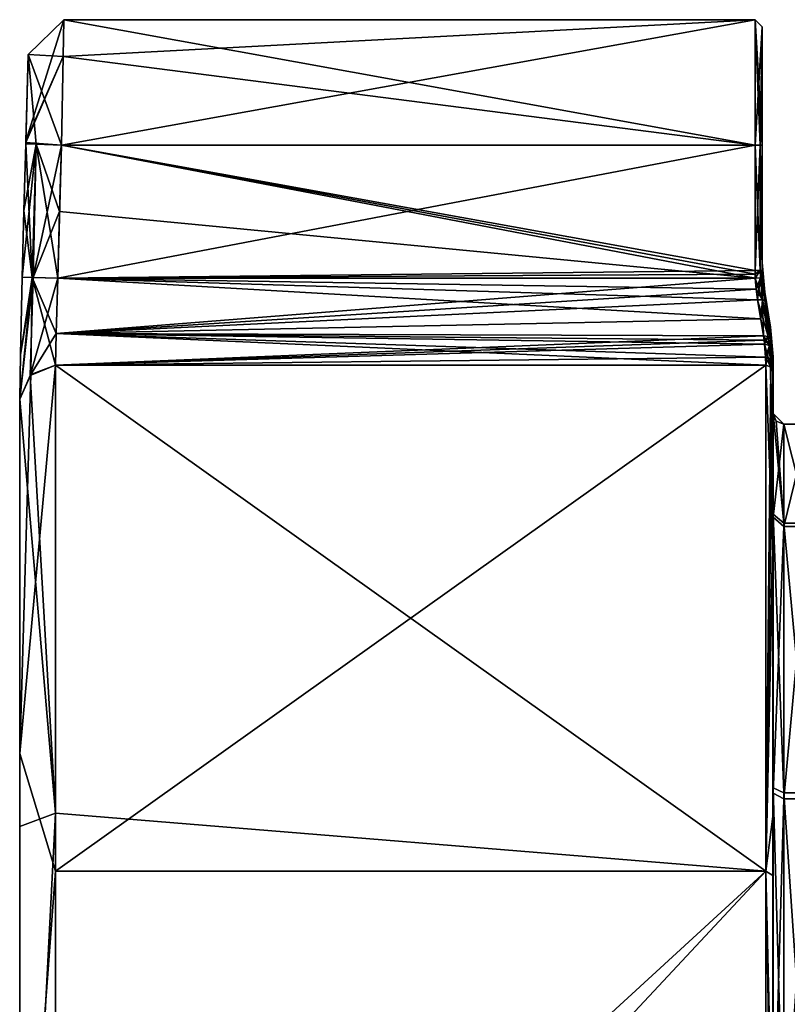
# Model space of a CAD drawing. Header units: millimetres. Extents: x -150 to 308, y -116 to 257.
# Tile 2 of 147: x -150 to -128, y 4 to 32. Entities that reach past the tile are written whole.
import ezdxf

# ---------------------------------------------------------------- set-up
doc = ezdxf.new("R2010")
doc.units = ezdxf.units.MM
doc.header["$LTSCALE"] = 81.481481
for name, color, linetype in [('1', 7, 'CONTINUOUS'), ('10', 7, 'CONTINUOUS'), ('11', 7, 'CONTINUOUS'), ('12', 7, 'CONTINUOUS'), ('13', 7, 'CONTINUOUS'), ('14', 7, 'CONTINUOUS'), ('15', 7, 'CONTINUOUS'), ('16', 7, 'CONTINUOUS'), ('17', 7, 'CONTINUOUS'), ('18', 7, 'CONTINUOUS'), ('19', 7, 'CONTINUOUS'), ('2', 7, 'CONTINUOUS'), ('20', 7, 'CONTINUOUS'), ('21', 7, 'CONTINUOUS'), ('22', 7, 'CONTINUOUS'), ('23', 7, 'CONTINUOUS'), ('24', 7, 'CONTINUOUS'), ('25', 7, 'CONTINUOUS'), ('26', 7, 'CONTINUOUS'), ('27', 7, 'CONTINUOUS'), ('28', 7, 'CONTINUOUS'), ('29', 7, 'CONTINUOUS'), ('3', 7, 'CONTINUOUS'), ('30', 7, 'CONTINUOUS'), ('31', 7, 'CONTINUOUS'), ('32', 7, 'CONTINUOUS'), ('33', 7, 'CONTINUOUS'), ('34', 7, 'CONTINUOUS'), ('35', 7, 'CONTINUOUS'), ('36', 7, 'CONTINUOUS'), ('37', 7, 'CONTINUOUS'), ('4', 7, 'CONTINUOUS'), ('5', 7, 'CONTINUOUS'), ('6', 7, 'CONTINUOUS'), ('7', 7, 'CONTINUOUS'), ('8', 7, 'CONTINUOUS'), ('9', 7, 'CONTINUOUS')]:
    doc.layers.add(name, color=color, linetype=linetype)

msp = doc.modelspace()

# ---------------------------------------------------------------- linework, layer by layer
at = {"layer": '1', "linetype": 'CONTINUOUS'}
for points in [[(-129, 32), (-129, 28.5, 3.5), (-128.8, 31.799, 0.089), (-129, 32)], [(-129, 28.5, -3.5), (-129, 32), (-128.859, 28.5, -3.441), (-129, 28.5, -3.5)], [(-128.859, 28.5, -3.441), (-129, 32), (-128.8, 28.5, -3.3), (-128.859, 28.5, -3.441)], [(-128.8, 28.5, -3.3), (-129, 32), (-128.8, 28.581, -3.299), (-128.8, 28.5, -3.3)], [(-128.8, 28.581, -3.299), (-129, 32), (-128.8, 28.662, -3.296), (-128.8, 28.581, -3.299)], [(-128.8, 28.662, -3.296), (-129, 32), (-128.8, 31.799, 0.089), (-128.8, 28.662, -3.296)], [(-128.8, 31.799, 0.089), (-129, 28.5, 3.5), (-128.859, 28.5, 3.441), (-128.8, 31.799, 0.089)], [(-128.8, 28.5, 3.3), (-128.8, 31.799, 0.089), (-128.859, 28.5, 3.441), (-128.8, 28.5, 3.3)]]:
    msp.add_3dface(points, dxfattribs=at)
at = {"layer": '10', "linetype": 'CONTINUOUS'}
for points in [[(-128.996, 24.784, -3.5), (-128.853, 24.79, -3.44), (-128.972, 24.478, -3.519), (-128.996, 24.784, -3.5)], [(-128.853, 24.79, -3.44), (-128.929, 24.172, -3.576), (-128.972, 24.478, -3.519), (-128.853, 24.79, -3.44)], [(-128.929, 24.172, -3.576), (-128.853, 24.79, -3.44), (-128.794, 24.179, -3.518), (-128.929, 24.172, -3.576)], [(-128.853, 24.79, -3.44), (-128.796, 24.792, -3.301), (-128.732, 24.156, -3.387), (-128.853, 24.79, -3.44)], [(-128.794, 24.179, -3.518), (-128.853, 24.79, -3.44), (-128.732, 24.156, -3.387), (-128.794, 24.179, -3.518)], [(-128.732, 24.156, -3.387), (-128.796, 24.792, -3.301), (-128.773, 24.473, -3.323), (-128.732, 24.156, -3.387)]]:
    msp.add_3dface(points, dxfattribs=at)
at = {"layer": '11', "linetype": 'CONTINUOUS'}
for points in [[(-148.539, 23.238, -4.035), (-148.489, 24.784, -3.5), (-128.84, 23.641, -3.777), (-148.539, 23.238, -4.035)], [(-148.489, 24.784, -3.5), (-128.996, 24.784, -3.5), (-128.972, 24.478, -3.519), (-148.489, 24.784, -3.5)], [(-128.929, 24.172, -3.576), (-148.489, 24.784, -3.5), (-128.972, 24.478, -3.519), (-128.929, 24.172, -3.576)], [(-148.489, 24.784, -3.5), (-128.929, 24.172, -3.576), (-128.84, 23.641, -3.777), (-148.489, 24.784, -3.5)], [(-128.765, 23.17, -4.091), (-148.539, 23.238, -4.035), (-128.84, 23.641, -3.777), (-128.765, 23.17, -4.091)], [(-148.558, 22.354, -5.412), (-148.539, 23.238, -4.035), (-128.705, 22.354, -5.412), (-148.558, 22.354, -5.412)], [(-128.705, 22.354, -5.412), (-148.539, 23.238, -4.035), (-128.71, 22.578, -4.824), (-128.705, 22.354, -5.412)], [(-128.71, 22.578, -4.824), (-148.539, 23.238, -4.035), (-128.735, 22.936, -4.316), (-128.71, 22.578, -4.824)], [(-128.735, 22.936, -4.316), (-148.539, 23.238, -4.035), (-128.749, 23.05, -4.199), (-128.735, 22.936, -4.316)], [(-128.749, 23.05, -4.199), (-148.539, 23.238, -4.035), (-128.765, 23.17, -4.091), (-128.749, 23.05, -4.199)]]:
    msp.add_3dface(points, dxfattribs=at)
at = {"layer": '12', "linetype": 'CONTINUOUS'}
for points in [[(-149.538, 22.643, -3.252), (-149.185, 24.801, -3.218), (-149.557, 21.404, -5.182), (-149.538, 22.643, -3.252)], [(-149.557, 21.404, -5.182), (-149.185, 24.801, -3.218), (-149.267, 22.067, -5.342), (-149.557, 21.404, -5.182)], [(-149.489, 24.809, -2.503), (-149.185, 24.801, -3.218), (-149.538, 22.643, -3.252), (-149.489, 24.809, -2.503)], [(-149.185, 24.801, -3.218), (-148.489, 24.784, -3.5), (-149.267, 22.067, -5.342), (-149.185, 24.801, -3.218)], [(-148.489, 24.784, -3.5), (-148.539, 23.238, -4.035), (-149.267, 22.067, -5.342), (-148.489, 24.784, -3.5)], [(-148.539, 23.238, -4.035), (-148.558, 22.354, -5.412), (-149.267, 22.067, -5.342), (-148.539, 23.238, -4.035)]]:
    msp.add_3dface(points, dxfattribs=at)
at = {"layer": '13', "linetype": 'CONTINUOUS'}
for points in [[(-149.185, 24.801, -3.218), (-149.489, 24.809, -2.503), (-149.096, 28.52, -3.208), (-149.185, 24.801, -3.218)], [(-149.096, 28.52, -3.208), (-149.489, 24.809, -2.503), (-149.441, 26.669, -2.503), (-149.096, 28.52, -3.208)], [(-149.39, 28.529, -2.503), (-149.096, 28.52, -3.208), (-149.441, 26.669, -2.503), (-149.39, 28.529, -2.503)], [(-148.39, 28.5, -3.5), (-149.185, 24.801, -3.218), (-149.096, 28.52, -3.208), (-148.39, 28.5, -3.5)], [(-148.39, 28.5, -3.5), (-148.442, 26.642, -3.5), (-149.185, 24.801, -3.218), (-148.39, 28.5, -3.5)], [(-148.442, 26.642, -3.5), (-148.489, 24.784, -3.5), (-149.185, 24.801, -3.218), (-148.442, 26.642, -3.5)]]:
    msp.add_3dface(points, dxfattribs=at)
at = {"layer": '14', "linetype": 'CONTINUOUS'}
for points in [[(-148.34, 30.975, 2.475), (-148.319, 32, 0), (-149.388, 28.609, 2.501), (-148.34, 30.975, 2.475)], [(-149.388, 28.609, 2.501), (-148.319, 32, 0), (-149.318, 31.03, -0.05), (-149.388, 28.609, 2.501)], [(-148.319, 32, 0), (-148.34, 30.975, -2.475), (-149.318, 31.03, -0.05), (-148.319, 32, 0)], [(-149.096, 28.52, -3.208), (-149.39, 28.529, -2.503), (-149.318, 31.03, -0.05), (-149.096, 28.52, -3.208)], [(-148.39, 28.5, 3.5), (-148.34, 30.975, 2.475), (-149.389, 28.569, 2.502), (-148.39, 28.5, 3.5)], [(-149.389, 28.569, 2.502), (-148.34, 30.975, 2.475), (-149.388, 28.609, 2.501), (-149.389, 28.569, 2.502)], [(-148.34, 30.975, -2.475), (-148.39, 28.5, -3.5), (-149.318, 31.03, -0.05), (-148.34, 30.975, -2.475)], [(-148.39, 28.5, -3.5), (-149.096, 28.52, -3.208), (-149.318, 31.03, -0.05), (-148.39, 28.5, -3.5)], [(-149.39, 28.529, 2.502), (-149.096, 28.52, 3.208), (-149.389, 28.569, 2.502), (-149.39, 28.529, 2.502)], [(-149.096, 28.52, 3.208), (-148.39, 28.5, 3.5), (-149.389, 28.569, 2.502), (-149.096, 28.52, 3.208)]]:
    msp.add_3dface(points, dxfattribs=at)
at = {"layer": '15', "linetype": 'CONTINUOUS'}
for points in [[(-149.206, 24.802, 3.197), (-149.39, 28.529, 2.502), (-149.441, 26.67, 2.503), (-149.206, 24.802, 3.197)], [(-149.096, 28.52, 3.208), (-149.39, 28.529, 2.502), (-149.206, 24.802, 3.197), (-149.096, 28.52, 3.208)], [(-148.489, 24.784, 3.5), (-149.096, 28.52, 3.208), (-149.206, 24.802, 3.197), (-148.489, 24.784, 3.5)], [(-148.442, 26.642, 3.5), (-148.39, 28.5, 3.5), (-149.096, 28.52, 3.208), (-148.442, 26.642, 3.5)], [(-148.489, 24.784, 3.5), (-148.442, 26.642, 3.5), (-149.096, 28.52, 3.208), (-148.489, 24.784, 3.5)], [(-149.489, 24.809, 2.503), (-149.206, 24.802, 3.197), (-149.441, 26.67, 2.503), (-149.489, 24.809, 2.503)]]:
    msp.add_3dface(points, dxfattribs=at)
at = {"layer": '16', "linetype": 'CONTINUOUS'}
for points in [[(-149.247, 22.087, 5.347), (-149.206, 24.802, 3.197), (-149.557, 21.404, 5.182), (-149.247, 22.087, 5.347)], [(-149.557, 21.404, 5.182), (-149.206, 24.802, 3.197), (-149.538, 22.642, 3.253), (-149.557, 21.404, 5.182)], [(-149.206, 24.802, 3.197), (-149.489, 24.809, 2.503), (-149.538, 22.642, 3.253), (-149.206, 24.802, 3.197)], [(-148.558, 22.354, 5.412), (-149.206, 24.802, 3.197), (-149.247, 22.087, 5.347), (-148.558, 22.354, 5.412)], [(-148.489, 24.784, 3.5), (-149.206, 24.802, 3.197), (-148.539, 23.238, 4.035), (-148.489, 24.784, 3.5)], [(-149.206, 24.802, 3.197), (-148.558, 22.354, 5.412), (-148.539, 23.238, 4.035), (-149.206, 24.802, 3.197)]]:
    msp.add_3dface(points, dxfattribs=at)
at = {"layer": '17', "linetype": 'CONTINUOUS'}
for points in [[(-128.996, 24.784, 3.5), (-148.489, 24.784, 3.5), (-148.539, 23.238, 4.035), (-128.996, 24.784, 3.5)], [(-128.996, 24.784, 3.5), (-148.539, 23.238, 4.035), (-128.972, 24.478, 3.519), (-128.996, 24.784, 3.5)], [(-128.972, 24.478, 3.519), (-148.539, 23.238, 4.035), (-128.929, 24.172, 3.576), (-128.972, 24.478, 3.519)], [(-128.929, 24.172, 3.576), (-148.539, 23.238, 4.035), (-128.84, 23.641, 3.777), (-128.929, 24.172, 3.576)], [(-128.84, 23.641, 3.777), (-148.539, 23.238, 4.035), (-128.765, 23.17, 4.091), (-128.84, 23.641, 3.777)], [(-148.539, 23.238, 4.035), (-148.558, 22.354, 5.412), (-128.765, 23.17, 4.091), (-148.539, 23.238, 4.035)], [(-128.765, 23.17, 4.091), (-148.558, 22.354, 5.412), (-128.749, 23.05, 4.199), (-128.765, 23.17, 4.091)], [(-148.558, 22.354, 5.412), (-128.735, 22.936, 4.316), (-128.749, 23.05, 4.199), (-148.558, 22.354, 5.412)], [(-128.735, 22.936, 4.316), (-148.558, 22.354, 5.412), (-128.71, 22.578, 4.824), (-128.735, 22.936, 4.316)], [(-128.71, 22.578, 4.824), (-148.558, 22.354, 5.412), (-128.705, 22.354, 5.412), (-128.71, 22.578, 4.824)]]:
    msp.add_3dface(points, dxfattribs=at)
at = {"layer": '18', "linetype": 'CONTINUOUS'}
for points in [[(-128.735, 22.936, 4.316), (-128.71, 22.578, 4.824), (-128.564, 22.298, 5.398), (-128.735, 22.936, 4.316)], [(-128.602, 22.904, 4.275), (-128.735, 22.936, 4.316), (-128.564, 22.298, 5.398), (-128.602, 22.904, 4.275)], [(-128.537, 22.812, 4.186), (-128.602, 22.904, 4.275), (-128.564, 22.298, 5.398), (-128.537, 22.812, 4.186)], [(-128.71, 22.578, 4.824), (-128.705, 22.354, 5.412), (-128.564, 22.298, 5.398), (-128.71, 22.578, 4.824)], [(-128.505, 22.169, 5.367), (-128.537, 22.812, 4.186), (-128.564, 22.298, 5.398), (-128.505, 22.169, 5.367)], [(-128.51, 22.413, 4.734), (-128.537, 22.812, 4.186), (-128.505, 22.169, 5.367), (-128.51, 22.413, 4.734)]]:
    msp.add_3dface(points, dxfattribs=at)
at = {"layer": '19', "linetype": 'CONTINUOUS'}
for points in [[(-128.765, 23.17, 4.091), (-128.749, 23.05, 4.199), (-128.602, 22.904, 4.275), (-128.765, 23.17, 4.091)], [(-128.765, 23.17, 4.091), (-128.602, 22.904, 4.275), (-128.634, 23.149, 4.043), (-128.765, 23.17, 4.091)], [(-128.634, 23.149, 4.043), (-128.602, 22.904, 4.275), (-128.568, 23.074, 3.943), (-128.634, 23.149, 4.043)], [(-128.749, 23.05, 4.199), (-128.735, 22.936, 4.316), (-128.602, 22.904, 4.275), (-128.749, 23.05, 4.199)], [(-128.568, 23.074, 3.943), (-128.602, 22.904, 4.275), (-128.551, 22.94, 4.06), (-128.568, 23.074, 3.943)], [(-128.602, 22.904, 4.275), (-128.537, 22.812, 4.186), (-128.551, 22.94, 4.06), (-128.602, 22.904, 4.275)]]:
    msp.add_3dface(points, dxfattribs=at)
at = {"layer": '2', "linetype": 'CONTINUOUS'}
for points in [[(-129, 28.5, 3.5), (-129, 32), (-148.39, 28.5, 3.5), (-129, 28.5, 3.5)], [(-148.39, 28.5, 3.5), (-129, 32), (-148.34, 30.975, 2.475), (-148.39, 28.5, 3.5)], [(-148.34, 30.975, 2.475), (-129, 32), (-148.319, 32, 0), (-148.34, 30.975, 2.475)], [(-148.319, 32, 0), (-129, 28.5, -3.5), (-148.34, 30.975, -2.475), (-148.319, 32, 0)], [(-129, 32), (-129, 28.5, -3.5), (-148.319, 32, 0), (-129, 32)], [(-148.34, 30.975, -2.475), (-129, 28.5, -3.5), (-148.39, 28.5, -3.5), (-148.34, 30.975, -2.475)]]:
    msp.add_3dface(points, dxfattribs=at)
at = {"layer": '20', "linetype": 'CONTINUOUS'}
for points in [[(-128.929, 24.172, 3.576), (-128.634, 23.149, 4.043), (-128.794, 24.179, 3.518), (-128.929, 24.172, 3.576)], [(-128.929, 24.172, 3.576), (-128.84, 23.641, 3.777), (-128.765, 23.17, 4.091), (-128.929, 24.172, 3.576)], [(-128.929, 24.172, 3.576), (-128.765, 23.17, 4.091), (-128.634, 23.149, 4.043), (-128.929, 24.172, 3.576)], [(-128.634, 23.149, 4.043), (-128.568, 23.074, 3.943), (-128.794, 24.179, 3.518), (-128.634, 23.149, 4.043)], [(-128.794, 24.179, 3.518), (-128.568, 23.074, 3.943), (-128.643, 23.583, 3.603), (-128.794, 24.179, 3.518)], [(-128.732, 24.156, 3.387), (-128.794, 24.179, 3.518), (-128.643, 23.583, 3.603), (-128.732, 24.156, 3.387)]]:
    msp.add_3dface(points, dxfattribs=at)
at = {"layer": '21', "linetype": 'CONTINUOUS'}
for points in [[(-128.853, 24.79, 3.44), (-128.996, 24.784, 3.5), (-128.794, 24.179, 3.518), (-128.853, 24.79, 3.44)], [(-128.996, 24.784, 3.5), (-128.972, 24.478, 3.519), (-128.794, 24.179, 3.518), (-128.996, 24.784, 3.5)], [(-128.796, 24.792, 3.301), (-128.853, 24.79, 3.44), (-128.773, 24.473, 3.323), (-128.796, 24.792, 3.301)], [(-128.853, 24.79, 3.44), (-128.794, 24.179, 3.518), (-128.732, 24.156, 3.387), (-128.853, 24.79, 3.44)], [(-128.853, 24.79, 3.44), (-128.732, 24.156, 3.387), (-128.773, 24.473, 3.323), (-128.853, 24.79, 3.44)], [(-128.972, 24.478, 3.519), (-128.929, 24.172, 3.576), (-128.794, 24.179, 3.518), (-128.972, 24.478, 3.519)]]:
    msp.add_3dface(points, dxfattribs=at)
at = {"layer": '22', "linetype": 'CONTINUOUS'}
for points in [[(-128.8, 25.159, -1.667), (-128.8, 25.214, -0.027), (-128.732, 24.332, -1.711), (-128.8, 25.159, -1.667)], [(-128.8, 25.214, -0.027), (-128.8, 25.16, 1.64), (-128.732, 24.392, -0.027), (-128.8, 25.214, -0.027)], [(-128.732, 24.332, -1.711), (-128.8, 25.214, -0.027), (-128.732, 24.392, -0.027), (-128.732, 24.332, -1.711)], [(-128.8, 25.16, 1.64), (-128.8, 24.997, 3.3), (-128.732, 24.333, 1.697), (-128.8, 25.16, 1.64)], [(-128.732, 24.392, -0.027), (-128.8, 25.16, 1.64), (-128.732, 24.392), (-128.732, 24.392, -0.027)], [(-128.732, 24.392), (-128.8, 25.16, 1.64), (-128.732, 24.333, 1.697), (-128.732, 24.392)], [(-128.8, 24.997, -3.3), (-128.8, 25.159, -1.667), (-128.732, 24.332, -1.711), (-128.8, 24.997, -3.3)], [(-128.8, 24.997, 3.3), (-128.799, 24.895, 3.301), (-128.732, 24.333, 1.697), (-128.8, 24.997, 3.3)], [(-128.799, 24.895, -3.301), (-128.8, 24.997, -3.3), (-128.732, 24.332, -1.711), (-128.799, 24.895, -3.301)], [(-128.799, 24.895, 3.301), (-128.796, 24.792, 3.301), (-128.732, 24.333, 1.697), (-128.799, 24.895, 3.301)], [(-128.796, 24.792, -3.301), (-128.799, 24.895, -3.301), (-128.732, 24.332, -1.711), (-128.796, 24.792, -3.301)], [(-128.796, 24.792, 3.301), (-128.773, 24.473, 3.323), (-128.732, 24.333, 1.697), (-128.796, 24.792, 3.301)], [(-128.773, 24.473, -3.323), (-128.796, 24.792, -3.301), (-128.732, 24.332, -1.711), (-128.773, 24.473, -3.323)], [(-128.732, 24.156, -3.387), (-128.773, 24.473, -3.323), (-128.732, 24.332, -1.711), (-128.732, 24.156, -3.387)], [(-128.773, 24.473, 3.323), (-128.732, 24.156, 3.387), (-128.732, 24.333, 1.697), (-128.773, 24.473, 3.323)]]:
    msp.add_3dface(points, dxfattribs=at)
at = {"layer": '23', "linetype": 'CONTINUOUS'}
for points in [[(-128.732, 24.332, -1.711), (-128.732, 24.392, -0.027), (-128.568, 23.323, -1.991), (-128.732, 24.332, -1.711)], [(-128.732, 24.392, -0.027), (-128.732, 24.392), (-128.568, 23.408, -0.025), (-128.732, 24.392, -0.027)], [(-128.568, 23.323, -1.991), (-128.732, 24.392, -0.027), (-128.568, 23.408, -0.025), (-128.568, 23.323, -1.991)], [(-128.732, 24.392), (-128.732, 24.333, 1.697), (-128.568, 23.408), (-128.732, 24.392)], [(-128.568, 23.408, -0.025), (-128.732, 24.392), (-128.568, 23.408), (-128.568, 23.408, -0.025)], [(-128.732, 24.333, 1.697), (-128.732, 24.156, 3.387), (-128.568, 23.324, 1.979), (-128.732, 24.333, 1.697)], [(-128.568, 23.408), (-128.732, 24.333, 1.697), (-128.568, 23.324, 1.979), (-128.568, 23.408)], [(-128.732, 24.156, -3.387), (-128.732, 24.332, -1.711), (-128.568, 23.323, -1.991), (-128.732, 24.156, -3.387)], [(-128.732, 24.156, -3.387), (-128.568, 23.323, -1.991), (-128.643, 23.583, -3.603), (-128.732, 24.156, -3.387)], [(-128.732, 24.156, 3.387), (-128.643, 23.583, 3.603), (-128.568, 23.324, 1.979), (-128.732, 24.156, 3.387)], [(-128.643, 23.583, 3.603), (-128.568, 23.074, 3.943), (-128.568, 23.324, 1.979), (-128.643, 23.583, 3.603)], [(-128.568, 23.323, -1.991), (-128.568, 23.074, -3.943), (-128.643, 23.583, -3.603), (-128.568, 23.323, -1.991)]]:
    msp.add_3dface(points, dxfattribs=at)
at = {"layer": '24', "linetype": 'CONTINUOUS'}
for points in [[(-128.929, 24.172, -3.576), (-128.794, 24.179, -3.518), (-128.84, 23.641, -3.777), (-128.929, 24.172, -3.576)], [(-128.794, 24.179, -3.518), (-128.765, 23.17, -4.091), (-128.84, 23.641, -3.777), (-128.794, 24.179, -3.518)], [(-128.794, 24.179, -3.518), (-128.732, 24.156, -3.387), (-128.643, 23.583, -3.603), (-128.794, 24.179, -3.518)], [(-128.765, 23.17, -4.091), (-128.794, 24.179, -3.518), (-128.634, 23.149, -4.043), (-128.765, 23.17, -4.091)], [(-128.568, 23.074, -3.943), (-128.794, 24.179, -3.518), (-128.643, 23.583, -3.603), (-128.568, 23.074, -3.943)], [(-128.794, 24.179, -3.518), (-128.568, 23.074, -3.943), (-128.634, 23.149, -4.043), (-128.794, 24.179, -3.518)]]:
    msp.add_3dface(points, dxfattribs=at)
at = {"layer": '25', "linetype": 'CONTINUOUS'}
for points in [[(-128.749, 23.05, -4.199), (-128.765, 23.17, -4.091), (-128.634, 23.149, -4.043), (-128.749, 23.05, -4.199)], [(-128.735, 22.936, -4.316), (-128.749, 23.05, -4.199), (-128.634, 23.149, -4.043), (-128.735, 22.936, -4.316)], [(-128.735, 22.936, -4.316), (-128.634, 23.149, -4.043), (-128.602, 22.904, -4.275), (-128.735, 22.936, -4.316)], [(-128.634, 23.149, -4.043), (-128.568, 23.074, -3.943), (-128.602, 22.904, -4.275), (-128.634, 23.149, -4.043)], [(-128.602, 22.904, -4.275), (-128.568, 23.074, -3.943), (-128.551, 22.94, -4.06), (-128.602, 22.904, -4.275)], [(-128.537, 22.812, -4.186), (-128.602, 22.904, -4.275), (-128.551, 22.94, -4.06), (-128.537, 22.812, -4.186)]]:
    msp.add_3dface(points, dxfattribs=at)
at = {"layer": '26', "linetype": 'CONTINUOUS'}
for points in [[(-128.71, 22.578, -4.824), (-128.735, 22.936, -4.316), (-128.602, 22.904, -4.275), (-128.71, 22.578, -4.824)], [(-128.705, 22.354, -5.412), (-128.71, 22.578, -4.824), (-128.602, 22.904, -4.275), (-128.705, 22.354, -5.412)], [(-128.705, 22.354, -5.412), (-128.602, 22.904, -4.275), (-128.569, 22.302, -5.399), (-128.705, 22.354, -5.412)], [(-128.602, 22.904, -4.275), (-128.537, 22.812, -4.186), (-128.569, 22.302, -5.399), (-128.602, 22.904, -4.275)], [(-128.569, 22.302, -5.399), (-128.537, 22.812, -4.186), (-128.51, 22.414, -4.733), (-128.569, 22.302, -5.399)], [(-128.505, 22.169, -5.367), (-128.569, 22.302, -5.399), (-128.51, 22.414, -4.733), (-128.505, 22.169, -5.367)]]:
    msp.add_3dface(points, dxfattribs=at)
at = {"layer": '27', "linetype": 'CONTINUOUS'}
for points in [[(-128.705, 22.354, -5.412), (-128.569, 22.302, -5.399), (-128.505, 17.108, -15.085), (-128.705, 22.354, -5.412)], [(-128.705, 8.215, -21.483), (-128.705, 22.354, -5.412), (-128.505, 17.108, -15.085), (-128.705, 8.215, -21.483)], [(-128.564, 22.298, 5.398), (-128.705, 22.354, 5.412), (-128.705, 8.215, 21.483), (-128.564, 22.298, 5.398)], [(-128.505, 22.169, 5.367), (-128.564, 22.298, 5.398), (-128.705, 8.215, 21.483), (-128.505, 22.169, 5.367)], [(-128.569, 22.302, -5.399), (-128.505, 22.169, -5.367), (-128.505, 17.108, -15.085), (-128.569, 22.302, -5.399)], [(-128.505, 22.169, 5.367), (-128.705, 8.215, 21.483), (-128.505, 17.688, 14.401), (-128.505, 22.169, 5.367)], [(-128.505, 17.688, 14.401), (-128.705, 8.215, 21.483), (-128.505, 9.75, 20.62), (-128.505, 17.688, 14.401)], [(-128.505, 8.099, -21.322), (-128.705, 8.215, -21.483), (-128.505, 17.108, -15.085), (-128.505, 8.099, -21.322)], [(-128.505, 9.75, 20.62), (-128.705, 8.215, 21.483), (-128.505, -0.093, 22.809), (-128.505, 9.75, 20.62)], [(-128.705, -13.039, -18.947), (-128.705, 8.215, -21.483), (-128.505, -2.778, -22.639), (-128.705, -13.039, -18.947)], [(-128.505, -2.778, -22.639), (-128.705, 8.215, -21.483), (-128.505, 8.099, -21.322), (-128.505, -2.778, -22.639)], [(-128.705, 8.215, 21.483), (-128.705, -13.039, 18.947), (-128.505, -0.093, 22.809), (-128.705, 8.215, 21.483)]]:
    msp.add_3dface(points, dxfattribs=at)
at = {"layer": '28', "linetype": 'CONTINUOUS'}
for points in [[(-148.558, 22.354, -5.412), (-128.705, 22.354, -5.412), (-128.705, 8.215, -21.483), (-148.558, 22.354, -5.412)], [(-148.558, 22.354, -5.412), (-128.705, 8.215, -21.483), (-148.558, 9.837, -20.79), (-148.558, 22.354, -5.412)], [(-128.705, 22.354, 5.412), (-148.558, 22.354, 5.412), (-148.558, 8.215, 21.483), (-128.705, 22.354, 5.412)], [(-128.705, 8.215, 21.483), (-128.705, 22.354, 5.412), (-148.558, 8.215, 21.483), (-128.705, 8.215, 21.483)], [(-148.558, 9.837, -20.79), (-128.705, 8.215, -21.483), (-148.558, -9.992, -20.716), (-148.558, 9.837, -20.79)], [(-128.705, 8.215, -21.483), (-128.705, -13.039, -18.947), (-148.558, -9.992, -20.716), (-128.705, 8.215, -21.483)], [(-128.705, -13.039, 18.947), (-128.705, 8.215, 21.483), (-148.558, -13.039, 18.947), (-128.705, -13.039, 18.947)], [(-148.558, -13.039, 18.947), (-128.705, 8.215, 21.483), (-148.558, 8.215, 21.483), (-148.558, -13.039, 18.947)]]:
    msp.add_3dface(points, dxfattribs=at)
at = {"layer": '29', "linetype": 'CONTINUOUS'}
for points in [[(-148.558, 22.354, 5.412), (-149.247, 22.087, 5.347), (-149.557, 11.506, 18.777), (-148.558, 22.354, 5.412)], [(-148.558, 8.215, 21.483), (-148.558, 22.354, 5.412), (-149.557, 11.506, 18.777), (-148.558, 8.215, 21.483)], [(-149.267, 22.067, -5.342), (-148.558, 22.354, -5.412), (-148.558, 9.837, -20.79), (-149.267, 22.067, -5.342)], [(-149.247, 22.087, 5.347), (-149.557, 21.404, 5.182), (-149.557, 11.506, 18.777), (-149.247, 22.087, 5.347)], [(-149.557, 21.404, -5.182), (-149.267, 22.067, -5.342), (-148.558, 9.837, -20.79), (-149.557, 21.404, -5.182)], [(-149.557, 21.404, -5.182), (-148.558, 9.837, -20.79), (-149.557, 9.468, -19.883), (-149.557, 21.404, -5.182)], [(-149.557, -5.098, 21.424), (-148.558, 8.215, 21.483), (-149.557, 11.506, 18.777), (-149.557, -5.098, 21.424)], [(-148.558, 9.837, -20.79), (-148.558, -9.992, -20.716), (-149.557, -9.45, -19.891), (-148.558, 9.837, -20.79)], [(-149.557, 9.468, -19.883), (-148.558, 9.837, -20.79), (-149.557, -9.45, -19.891), (-149.557, 9.468, -19.883)], [(-148.558, -13.039, 18.947), (-148.558, 8.215, 21.483), (-149.557, -5.098, 21.424), (-148.558, -13.039, 18.947)]]:
    msp.add_3dface(points, dxfattribs=at)
at = {"layer": '3', "linetype": 'CONTINUOUS'}
for points in [[(-128.996, 24.784, 3.5), (-148.39, 28.5, 3.5), (-148.442, 26.642, 3.5), (-128.996, 24.784, 3.5)], [(-129, 28.5, 3.5), (-148.39, 28.5, 3.5), (-129, 24.997, 3.5), (-129, 28.5, 3.5)], [(-129, 24.997, 3.5), (-148.39, 28.5, 3.5), (-128.999, 24.89, 3.5), (-129, 24.997, 3.5)], [(-128.999, 24.89, 3.5), (-148.39, 28.5, 3.5), (-128.996, 24.784, 3.5), (-128.999, 24.89, 3.5)], [(-148.489, 24.784, 3.5), (-128.996, 24.784, 3.5), (-148.442, 26.642, 3.5), (-148.489, 24.784, 3.5)]]:
    msp.add_3dface(points, dxfattribs=at)
at = {"layer": '30', "linetype": 'CONTINUOUS'}
for points in [[(-149.39, 28.529, -2.503), (-149.388, 28.609, 2.501), (-149.318, 31.03, -0.05), (-149.39, 28.529, -2.503)], [(-149.39, 28.529, -2.503), (-149.389, 28.569, 2.502), (-149.388, 28.609, 2.501), (-149.39, 28.529, -2.503)], [(-149.39, 28.529, -2.503), (-149.441, 26.669, -2.503), (-149.441, 26.67, 2.503), (-149.39, 28.529, -2.503)], [(-149.39, 28.529, 2.502), (-149.39, 28.529, -2.503), (-149.441, 26.67, 2.503), (-149.39, 28.529, 2.502)], [(-149.39, 28.529, -2.503), (-149.39, 28.529, 2.502), (-149.389, 28.569, 2.502), (-149.39, 28.529, -2.503)], [(-149.441, 26.669, -2.503), (-149.489, 24.809, -2.503), (-149.441, 26.67, 2.503), (-149.441, 26.669, -2.503)], [(-149.489, 24.809, -2.503), (-149.489, 24.809, 2.503), (-149.441, 26.67, 2.503), (-149.489, 24.809, -2.503)], [(-149.489, 24.809, -2.503), (-149.538, 22.643, -3.252), (-149.489, 24.809, 2.503), (-149.489, 24.809, -2.503)], [(-149.489, 24.809, 2.503), (-149.538, 22.643, -3.252), (-149.538, 22.642, 3.253), (-149.489, 24.809, 2.503)], [(-149.538, 22.643, -3.252), (-149.557, 21.404, -5.182), (-149.538, 22.642, 3.253), (-149.538, 22.643, -3.252)], [(-149.557, 21.404, -5.182), (-149.557, 21.404, 5.182), (-149.538, 22.642, 3.253), (-149.557, 21.404, -5.182)], [(-149.557, 21.404, 5.182), (-149.557, 21.404, -5.182), (-149.557, 11.506, 18.777), (-149.557, 21.404, 5.182)], [(-149.557, 21.404, -5.182), (-149.557, 9.468, -19.883), (-149.557, 11.506, 18.777), (-149.557, 21.404, -5.182)], [(-149.557, 9.468, -19.883), (-149.557, -5.098, 21.424), (-149.557, 11.506, 18.777), (-149.557, 9.468, -19.883)], [(-149.557, 9.468, -19.883), (-149.557, -9.45, -19.891), (-149.557, -5.098, 21.424), (-149.557, 9.468, -19.883)]]:
    msp.add_3dface(points, dxfattribs=at)
at = {"layer": '31', "linetype": 'CONTINUOUS'}
for points in [[(-128.537, 22.812, 4.186), (-128.51, 22.413, 4.734), (-128.509, 22.514, 4.131), (-128.537, 22.812, 4.186)], [(-128.51, 22.414, -4.733), (-128.537, 22.812, -4.186), (-128.509, 22.514, -4.131), (-128.51, 22.414, -4.733)], [(-128.509, 22.514, 4.131), (-128.51, 22.413, 4.734), (-128.5, 22.215, 4.076), (-128.509, 22.514, 4.131)], [(-128.505, 22.169, -5.367), (-128.51, 22.414, -4.733), (-128.509, 22.514, -4.131), (-128.505, 22.169, -5.367)], [(-128.51, 22.413, 4.734), (-128.505, 22.169, 5.367), (-128.5, 22.215, 4.076), (-128.51, 22.413, 4.734)], [(-128.5, 22.215, -4.076), (-128.505, 22.169, -5.367), (-128.509, 22.514, -4.131), (-128.5, 22.215, -4.076)], [(-128.5, 22.215, 4.076), (-128.505, 22.169, 5.367), (-128.5, 18.05, 13.577), (-128.5, 22.215, 4.076)], [(-128.5, 17.619, -14.132), (-128.505, 22.169, -5.367), (-128.5, 22.215, -4.076), (-128.5, 17.619, -14.132)], [(-128.505, 22.169, 5.367), (-128.505, 17.688, 14.401), (-128.5, 18.05, 13.577), (-128.505, 22.169, 5.367)], [(-128.505, 17.108, -15.085), (-128.505, 22.169, -5.367), (-128.5, 17.619, -14.132), (-128.505, 17.108, -15.085)], [(-128.5, 18.05, 13.577), (-128.505, 17.688, 14.401), (-128.5, 10.1, 20.202), (-128.5, 18.05, 13.577)], [(-128.505, 17.688, 14.401), (-128.505, 9.75, 20.62), (-128.5, 10.1, 20.202), (-128.505, 17.688, 14.401)], [(-128.5, 8.802, -20.8), (-128.505, 17.108, -15.085), (-128.5, 17.619, -14.132), (-128.5, 8.802, -20.8)], [(-128.505, 8.099, -21.322), (-128.505, 17.108, -15.085), (-128.5, 8.802, -20.8), (-128.505, 8.099, -21.322)], [(-128.5, 10.1, 20.202), (-128.505, 9.75, 20.62), (-128.5, 0.035, 22.586), (-128.5, 10.1, 20.202)], [(-128.505, 9.75, 20.62), (-128.505, -0.093, 22.809), (-128.5, 0.035, 22.586), (-128.505, 9.75, 20.62)], [(-128.5, -2.113, -22.487), (-128.505, 8.099, -21.322), (-128.5, 8.802, -20.8), (-128.5, -2.113, -22.487)], [(-128.505, -2.778, -22.639), (-128.505, 8.099, -21.322), (-128.5, -2.113, -22.487), (-128.505, -2.778, -22.639)]]:
    msp.add_3dface(points, dxfattribs=at)
at = {"layer": '32', "linetype": 'CONTINUOUS'}
for points in [[(-128.568, 23.323, -1.991), (-128.568, 23.408, -0.025), (-128.5, 22.492, -2.059), (-128.568, 23.323, -1.991)], [(-128.568, 23.408, -0.025), (-128.568, 23.408), (-128.5, 22.586, -0.025), (-128.568, 23.408, -0.025)], [(-128.5, 22.492, -2.059), (-128.568, 23.408, -0.025), (-128.5, 22.586, -0.025), (-128.5, 22.492, -2.059)], [(-128.568, 23.408), (-128.568, 23.324, 1.979), (-128.5, 22.586, -0.025), (-128.568, 23.408)], [(-128.568, 23.324, 1.979), (-128.568, 23.074, 3.943), (-128.5, 22.494, 2.034), (-128.568, 23.324, 1.979)], [(-128.5, 22.586, -0.025), (-128.568, 23.324, 1.979), (-128.5, 22.494, 2.034), (-128.5, 22.586, -0.025)], [(-128.568, 23.074, -3.943), (-128.568, 23.323, -1.991), (-128.5, 22.492, -2.059), (-128.568, 23.074, -3.943)], [(-128.568, 23.074, 3.943), (-128.551, 22.94, 4.06), (-128.5, 22.494, 2.034), (-128.568, 23.074, 3.943)], [(-128.551, 22.94, -4.06), (-128.568, 23.074, -3.943), (-128.5, 22.215, -4.076), (-128.551, 22.94, -4.06)], [(-128.5, 22.215, -4.076), (-128.568, 23.074, -3.943), (-128.5, 22.492, -2.059), (-128.5, 22.215, -4.076)], [(-128.551, 22.94, 4.06), (-128.537, 22.812, 4.186), (-128.5, 22.494, 2.034), (-128.551, 22.94, 4.06)], [(-128.537, 22.812, -4.186), (-128.551, 22.94, -4.06), (-128.5, 22.215, -4.076), (-128.537, 22.812, -4.186)], [(-128.537, 22.812, 4.186), (-128.509, 22.514, 4.131), (-128.5, 22.494, 2.034), (-128.537, 22.812, 4.186)], [(-128.537, 22.812, -4.186), (-128.5, 22.215, -4.076), (-128.509, 22.514, -4.131), (-128.537, 22.812, -4.186)], [(-128.509, 22.514, 4.131), (-128.5, 22.215, 4.076), (-128.5, 22.494, 2.034), (-128.509, 22.514, 4.131)]]:
    msp.add_3dface(points, dxfattribs=at)
at = {"layer": '33', "linetype": 'CONTINUOUS'}
for points in [[(-128.5, 22.492, -2.059), (-128.5, 22.586, -0.025), (-128.5, 18.189, -10.495), (-128.5, 22.492, -2.059)], [(-128.5, 22.586, -0.025), (-128.5, 22.494, 2.034), (-128.5, 21), (-128.5, 22.586, -0.025)], [(-128.5, 22.586, -0.025), (-128.5, 21), (-128.5, 18.189, -10.495), (-128.5, 22.586, -0.025)], [(-128.5, 22.494, 2.034), (-128.5, 22.215, 4.076), (-128.5, 20.999, 0.19), (-128.5, 22.494, 2.034)], [(-128.5, 21), (-128.5, 22.494, 2.034), (-128.5, 21, 0.095), (-128.5, 21)], [(-128.5, 21, 0.095), (-128.5, 22.494, 2.034), (-128.5, 20.999, 0.19), (-128.5, 21, 0.095)], [(-128.5, 22.215, -4.076), (-128.5, 22.492, -2.059), (-128.5, 18.189, -10.495), (-128.5, 22.215, -4.076)], [(-128.5, 22.215, 4.076), (-128.5, 18.05, 13.577), (-128.5, 18.105, 10.639), (-128.5, 22.215, 4.076)], [(-128.5, 20.999, 0.19), (-128.5, 22.215, 4.076), (-128.5, 18.105, 10.639), (-128.5, 20.999, 0.19)], [(-128.5, 17.619, -14.132), (-128.5, 22.215, -4.076), (-128.5, 18.189, -10.495), (-128.5, 17.619, -14.132)], [(-128.5, 10.547, -18.159), (-128.5, 17.619, -14.132), (-128.5, 18.189, -10.495), (-128.5, 10.547, -18.159)], [(-128.5, 18.105, 10.639), (-128.5, 18.05, 13.577), (-128.5, 10.394, 18.247), (-128.5, 18.105, 10.639)], [(-128.5, 18.05, 13.577), (-128.5, 10.1, 20.202), (-128.5, 10.394, 18.247), (-128.5, 18.05, 13.577)], [(-128.5, 8.802, -20.8), (-128.5, 17.619, -14.132), (-128.5, 10.547, -18.159), (-128.5, 8.802, -20.8)], [(-128.5, 0.09, -21), (-128.5, 8.802, -20.8), (-128.5, 10.547, -18.159), (-128.5, 0.09, -21)], [(-128.5, 10.394, 18.247), (-128.5, 10.1, 20.202), (-128.5, -0.09, 21), (-128.5, 10.394, 18.247)], [(-128.5, 10.1, 20.202), (-128.5, 0.035, 22.586), (-128.5, -0.09, 21), (-128.5, 10.1, 20.202)], [(-128.5, -2.113, -22.487), (-128.5, 8.802, -20.8), (-128.5, 0.09, -21), (-128.5, -2.113, -22.487)]]:
    msp.add_3dface(points, dxfattribs=at)
at = {"layer": '34', "linetype": 'CONTINUOUS'}
for points in [[(-128.5, 21), (-128.5, 21, 0.095), (-128.412, 20.788), (-128.5, 21)], [(-128.5, 21, 0.095), (-128.5, 20.999, 0.19), (-128.2, 20.7, 0.094), (-128.5, 21, 0.095)], [(-128.2, 20.7), (-128.5, 21, 0.095), (-128.2, 20.7, 0.094), (-128.2, 20.7)], [(-128.5, 21, 0.095), (-128.2, 20.7), (-128.412, 20.788), (-128.5, 21, 0.095)], [(-128.5, 20.999, 0.19), (-128.5, 18.105, 10.639), (-128.2, 20.699, 0.188), (-128.5, 20.999, 0.19)], [(-128.2, 20.7, 0.094), (-128.5, 20.999, 0.19), (-128.2, 20.699, 0.188), (-128.2, 20.7, 0.094)], [(-128.2, 20.699, 0.188), (-128.5, 18.105, 10.639), (-128.2, 17.848, 10.485), (-128.2, 20.699, 0.188)], [(-128.5, 18.105, 10.639), (-128.5, 10.394, 18.247), (-128.2, 17.848, 10.485), (-128.5, 18.105, 10.639)], [(-128.2, 17.848, 10.485), (-128.5, 10.394, 18.247), (-128.2, 10.241, 17.989), (-128.2, 17.848, 10.485)], [(-128.5, 10.394, 18.247), (-128.5, -0.09, 21), (-128.2, 10.241, 17.989), (-128.5, 10.394, 18.247)], [(-128.2, 10.241, 17.989), (-128.5, -0.09, 21), (-128.2, -0.094, 20.7), (-128.2, 10.241, 17.989)]]:
    msp.add_3dface(points, dxfattribs=at)
at = {"layer": '35', "linetype": 'CONTINUOUS'}
for points in [[(-128.2, 20.7), (-128.2, 20.7, 0.094), (-127.5, 20.7), (-128.2, 20.7)], [(-128.2, 20.7, 0.094), (-128.2, 20.699, 0.188), (-127.5, 20.7, 0.094), (-128.2, 20.7, 0.094)], [(-127.5, 20.7), (-128.2, 20.7, 0.094), (-127.5, 20.7, 0.094), (-127.5, 20.7)], [(-127.5, 20.7, 0.094), (-128.2, 20.699, 0.188), (-127.5, 20.699, 0.188), (-127.5, 20.7, 0.094)], [(-128.2, 20.699, 0.188), (-128.2, 17.848, 10.485), (-127.5, 20.699, 0.188), (-128.2, 20.699, 0.188)], [(-127.5, 20.699, 0.188), (-128.2, 17.848, 10.485), (-127.5, 17.848, 10.485), (-127.5, 20.699, 0.188)], [(-128.2, 17.848, 10.485), (-128.2, 10.241, 17.989), (-127.5, 17.848, 10.485), (-128.2, 17.848, 10.485)], [(-127.5, 17.848, 10.485), (-128.2, 10.241, 17.989), (-127.5, 10.241, 17.989), (-127.5, 17.848, 10.485)], [(-128.2, 10.241, 17.989), (-128.2, -0.094, 20.7), (-127.5, 10.241, 17.989), (-128.2, 10.241, 17.989)], [(-127.5, 10.241, 17.989), (-128.2, -0.094, 20.7), (-127.5, -0.094, 20.7), (-127.5, 10.241, 17.989)]]:
    msp.add_3dface(points, dxfattribs=at)
at = {"layer": '36', "linetype": 'CONTINUOUS'}
for points in [[(-128.2, 20.7), (-127.5, 20.7), (-127.5, 17.942, -10.323), (-128.2, 20.7)], [(-128.2, 20.7), (-127.5, 17.942, -10.323), (-128.2, 17.942, -10.323), (-128.2, 20.7)], [(-127.5, 17.942, -10.323), (-127.5, 10.404, -17.895), (-128.2, 17.942, -10.323), (-127.5, 17.942, -10.323)], [(-128.2, 17.942, -10.323), (-127.5, 10.404, -17.895), (-128.2, 10.404, -17.895), (-128.2, 17.942, -10.323)], [(-127.5, 10.404, -17.895), (-127.5, 0.094, -20.7), (-128.2, 10.404, -17.895), (-127.5, 10.404, -17.895)], [(-128.2, 10.404, -17.895), (-127.5, 0.094, -20.7), (-128.2, 0.094, -20.7), (-128.2, 10.404, -17.895)]]:
    msp.add_3dface(points, dxfattribs=at)
at = {"layer": '37', "linetype": 'CONTINUOUS'}
for points in [[(-128.5, 18.189, -10.495), (-128.5, 21), (-128.2, 17.942, -10.323), (-128.5, 18.189, -10.495)], [(-128.5, 21), (-128.412, 20.788), (-128.2, 17.942, -10.323), (-128.5, 21)], [(-128.412, 20.788), (-128.2, 20.7), (-128.2, 17.942, -10.323), (-128.412, 20.788)], [(-128.5, 10.547, -18.159), (-128.5, 18.189, -10.495), (-128.2, 10.404, -17.895), (-128.5, 10.547, -18.159)], [(-128.5, 18.189, -10.495), (-128.2, 17.942, -10.323), (-128.2, 10.404, -17.895), (-128.5, 18.189, -10.495)], [(-128.5, 0.09, -21), (-128.5, 10.547, -18.159), (-128.2, 0.094, -20.7), (-128.5, 0.09, -21)], [(-128.5, 10.547, -18.159), (-128.2, 10.404, -17.895), (-128.2, 0.094, -20.7), (-128.5, 10.547, -18.159)]]:
    msp.add_3dface(points, dxfattribs=at)
at = {"layer": '4', "linetype": 'CONTINUOUS'}
for points in [[(-129, 24.997, 3.5), (-128.999, 24.89, 3.5), (-128.996, 24.784, 3.5), (-129, 24.997, 3.5)], [(-129, 24.997, 3.5), (-128.996, 24.784, 3.5), (-128.861, 24.997, 3.444), (-129, 24.997, 3.5)], [(-128.861, 24.997, 3.444), (-128.996, 24.784, 3.5), (-128.853, 24.79, 3.44), (-128.861, 24.997, 3.444)], [(-128.8, 24.997, 3.3), (-128.861, 24.997, 3.444), (-128.799, 24.895, 3.301), (-128.8, 24.997, 3.3)], [(-128.799, 24.895, 3.301), (-128.861, 24.997, 3.444), (-128.796, 24.792, 3.301), (-128.799, 24.895, 3.301)], [(-128.796, 24.792, 3.301), (-128.861, 24.997, 3.444), (-128.853, 24.79, 3.44), (-128.796, 24.792, 3.301)]]:
    msp.add_3dface(points, dxfattribs=at)
at = {"layer": '5', "linetype": 'CONTINUOUS'}
for points in [[(-128.859, 28.5, 3.441), (-129, 28.5, 3.5), (-128.861, 24.997, 3.444), (-128.859, 28.5, 3.441)], [(-129, 28.5, 3.5), (-129, 24.997, 3.5), (-128.861, 24.997, 3.444), (-129, 28.5, 3.5)], [(-128.859, 28.5, 3.441), (-128.861, 24.997, 3.444), (-128.8, 24.997, 3.3), (-128.859, 28.5, 3.441)], [(-128.8, 28.5, 3.3), (-128.859, 28.5, 3.441), (-128.8, 24.997, 3.3), (-128.8, 28.5, 3.3)]]:
    msp.add_3dface(points, dxfattribs=at)
at = {"layer": '6', "linetype": 'CONTINUOUS'}
for points in [[(-128.8, 28.662, -3.296), (-128.8, 31.799, 0.089), (-128.8, 28.5, 3.3), (-128.8, 28.662, -3.296)], [(-128.8, 28.581, -3.299), (-128.8, 28.662, -3.296), (-128.8, 28.5, 3.3), (-128.8, 28.581, -3.299)], [(-128.8, 28.5, -3.3), (-128.8, 28.581, -3.299), (-128.8, 28.5, 3.3), (-128.8, 28.5, -3.3)], [(-128.8, 28.5, -3.3), (-128.8, 28.5, 3.3), (-128.8, 24.997, 3.3), (-128.8, 28.5, -3.3)], [(-128.8, 28.5, -3.3), (-128.8, 24.997, 3.3), (-128.8, 25.16, 1.64), (-128.8, 28.5, -3.3)], [(-128.8, 24.997, -3.3), (-128.8, 28.5, -3.3), (-128.8, 25.159, -1.667), (-128.8, 24.997, -3.3)], [(-128.8, 25.159, -1.667), (-128.8, 28.5, -3.3), (-128.8, 25.214, -0.027), (-128.8, 25.159, -1.667)], [(-128.8, 25.214, -0.027), (-128.8, 28.5, -3.3), (-128.8, 25.16, 1.64), (-128.8, 25.214, -0.027)]]:
    msp.add_3dface(points, dxfattribs=at)
at = {"layer": '7', "linetype": 'CONTINUOUS'}
for points in [[(-129, 28.5, -3.5), (-128.859, 28.5, -3.441), (-129, 24.997, -3.5), (-129, 28.5, -3.5)], [(-129, 24.997, -3.5), (-128.859, 28.5, -3.441), (-128.856, 24.997, -3.439), (-129, 24.997, -3.5)], [(-128.859, 28.5, -3.441), (-128.8, 28.5, -3.3), (-128.856, 24.997, -3.439), (-128.859, 28.5, -3.441)], [(-128.8, 28.5, -3.3), (-128.8, 24.997, -3.3), (-128.856, 24.997, -3.439), (-128.8, 28.5, -3.3)]]:
    msp.add_3dface(points, dxfattribs=at)
at = {"layer": '8', "linetype": 'CONTINUOUS'}
for points in [[(-148.39, 28.5, -3.5), (-129, 28.5, -3.5), (-148.489, 24.784, -3.5), (-148.39, 28.5, -3.5)], [(-129, 28.5, -3.5), (-129, 24.997, -3.5), (-148.489, 24.784, -3.5), (-129, 28.5, -3.5)], [(-148.442, 26.642, -3.5), (-148.39, 28.5, -3.5), (-148.489, 24.784, -3.5), (-148.442, 26.642, -3.5)], [(-129, 24.997, -3.5), (-128.999, 24.89, -3.5), (-148.489, 24.784, -3.5), (-129, 24.997, -3.5)], [(-128.999, 24.89, -3.5), (-128.996, 24.784, -3.5), (-148.489, 24.784, -3.5), (-128.999, 24.89, -3.5)]]:
    msp.add_3dface(points, dxfattribs=at)
at = {"layer": '9', "linetype": 'CONTINUOUS'}
for points in [[(-129, 24.997, -3.5), (-128.856, 24.997, -3.439), (-128.999, 24.89, -3.5), (-129, 24.997, -3.5)], [(-128.856, 24.997, -3.439), (-128.996, 24.784, -3.5), (-128.999, 24.89, -3.5), (-128.856, 24.997, -3.439)], [(-128.996, 24.784, -3.5), (-128.856, 24.997, -3.439), (-128.853, 24.79, -3.44), (-128.996, 24.784, -3.5)], [(-128.856, 24.997, -3.439), (-128.8, 24.997, -3.3), (-128.853, 24.79, -3.44), (-128.856, 24.997, -3.439)], [(-128.853, 24.79, -3.44), (-128.8, 24.997, -3.3), (-128.799, 24.895, -3.301), (-128.853, 24.79, -3.44)], [(-128.796, 24.792, -3.301), (-128.853, 24.79, -3.44), (-128.799, 24.895, -3.301), (-128.796, 24.792, -3.301)]]:
    msp.add_3dface(points, dxfattribs=at)

doc.saveas('drawing.dxf')
